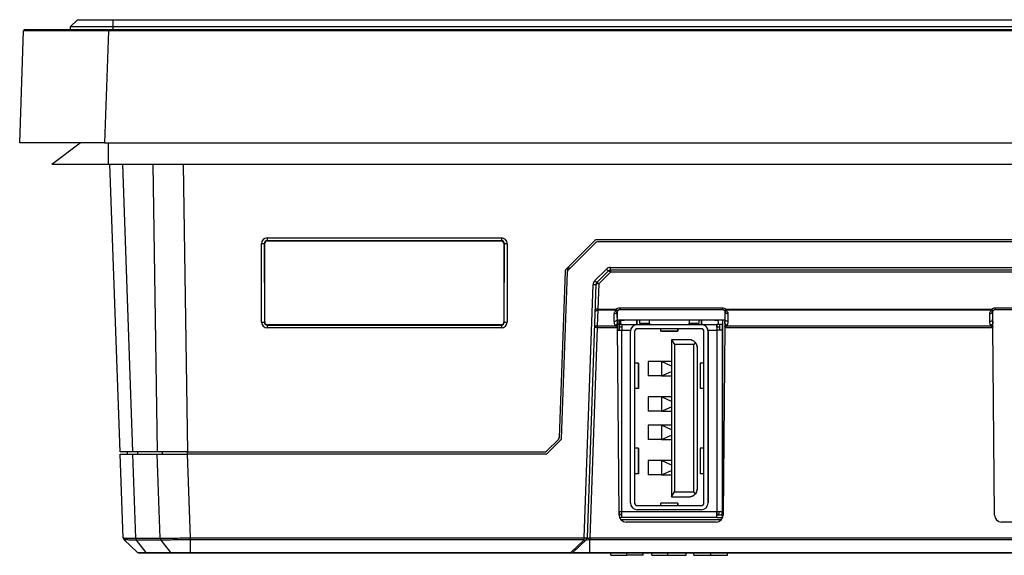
# Model space of a CAD drawing. Header units: millimetres. Extents: x 1316 to 1736, y 283 to 580.
# Tile 3 of 18: x 1411 to 1446, y 326 to 345. Entities that reach past the tile are written whole.
import ezdxf

# ---------------------------------------------------------------- set-up
doc = ezdxf.new("R2010")
doc.units = ezdxf.units.MM

msp = doc.modelspace()

# ---------------------------------------------------------------- linework, layer by layer
at = {"color": 7, "linetype": 'Continuous', "lineweight": 25}
for p, q in [((1412.979, 345.394), (1412.729, 345.144)), ((1412.979, 345.394), (1414.229, 345.394)), ((1414.229, 345.394), (1414.229, 345.144)), ((1414.229, 345.394), (1501.429, 345.394)), ((1410.939, 341.044), (1411.077, 344.996)), ((1411.127, 345.044), (1414.075, 345.044)), ((1414.229, 345.144), (1412.729, 345.144)), ((1412.729, 345.144), (1412.729, 345.044)), ((1414.075, 344.996), (1413.937, 341.044)), ((1414.075, 344.996), (1414.075, 345.044)), ((1414.075, 345.044), (1501.582, 345.044)), ((1501.582, 344.996), (1414.075, 344.996)), ((1501.429, 345.144), (1414.229, 345.144)), ((1414.229, 345.144), (1414.229, 345.044)), ((1413.937, 341.044), (1410.939, 341.044)), ((1412.079, 340.294), (1413.079, 341.044)), ((1413.937, 341.044), (1501.72, 341.044)), ((1414.079, 340.294), (1414.079, 341.044)), ((1412.079, 340.294), (1414.079, 340.294)), ((1414.079, 340.294), (1501.579, 340.294)), ((1414.487, 330.119), (1414.131, 340.294)), ((1414.57, 340.294), (1414.926, 330.119)), ((1415.809, 330.119), (1415.662, 340.294)), ((1416.722, 340.294), (1416.869, 330.119)), ((1419.687, 337.682), (1427.971, 337.682)), ((1419.687, 337.682), (1419.687, 337.585)), ((1427.971, 337.682), (1427.971, 337.585)), ((1419.491, 334.702), (1419.488, 337.482)), ((1419.588, 337.485), (1419.591, 334.706)), ((1419.597, 337.476), (1419.588, 337.485)), ((1419.6, 334.715), (1419.597, 337.476)), ((1427.971, 337.585), (1419.687, 337.585)), ((1419.687, 337.585), (1419.697, 337.576)), ((1419.697, 337.576), (1427.961, 337.576)), ((1427.961, 337.576), (1427.971, 337.585)), ((1428.061, 337.476), (1428.058, 334.715)), ((1428.07, 337.485), (1428.061, 337.476)), ((1428.067, 334.706), (1428.07, 337.485)), ((1428.17, 337.482), (1428.167, 334.702)), ((1430.247, 336.568), (1431.269, 337.59)), ((1431.3, 337.515), (1430.321, 336.535)), ((1455.504, 337.619), (1431.339, 337.619)), ((1455.305, 337.544), (1431.37, 337.544)), ((1430.404, 336.619), (1430.3, 336.619)), ((1430.3, 336.619), (1430.3, 336.505)), ((1431.82, 336.64), (1455.91, 336.64)), ((1431.82, 336.544), (1431.82, 336.64)), ((1430.217, 336.5), (1430.013, 330.633)), ((1430.291, 336.468), (1430.086, 330.601)), ((1431.27, 336.173), (1431.679, 336.582)), ((1431.75, 336.515), (1431.34, 336.105)), ((1431.82, 336.47), (1431.411, 336.061)), ((1455.91, 336.544), (1431.82, 336.544)), ((1431.82, 336.544), (1431.82, 336.47)), ((1454.456, 336.47), (1431.82, 336.47)), ((1430.899, 327.085), (1431.211, 336.038)), ((1431.311, 336.038), (1430.999, 327.085)), ((1431.411, 336.061), (1431.38, 335.17)), ((1432.154, 335.218), (1435.778, 335.218)), ((1432.154, 335.218), (1432.154, 335.144)), ((1435.778, 335.218), (1435.778, 335.144)), ((1445.429, 335.218), (1454.528, 335.218)), ((1445.429, 335.218), (1445.429, 335.144)), ((1431.377, 335.125), (1431.358, 334.58)), ((1431.38, 335.17), (1431.377, 335.125)), ((1432.025, 335.125), (1431.377, 335.125)), ((1431.38, 335.17), (1432.025, 335.17)), ((1431.959, 334.736), (1431.96, 335.009)), ((1432.025, 335.17), (1432.025, 335.125)), ((1432.06, 335.079), (1432.059, 334.806)), ((1432.068, 334.655), (1432.064, 335.075)), ((1432.09, 335.12), (1432.091, 335.121)), ((1435.778, 335.144), (1432.154, 335.144)), ((1435.845, 335.118), (1435.842, 335.121)), ((1435.869, 335.075), (1435.865, 334.655)), ((1435.874, 334.806), (1435.873, 335.079)), ((1435.908, 335.17), (1445.3, 335.17)), ((1435.908, 335.125), (1435.908, 335.17)), ((1445.3, 335.125), (1435.908, 335.125)), ((1435.973, 335.009), (1435.974, 334.736)), ((1445.234, 334.736), (1445.235, 335.009)), ((1445.3, 335.125), (1445.3, 335.17)), ((1445.335, 335.079), (1445.334, 334.806)), ((1445.343, 334.655), (1445.339, 335.075)), ((1445.366, 335.121), (1445.363, 335.118)), ((1454.528, 335.144), (1445.429, 335.144)), ((1419.591, 334.706), (1419.6, 334.715)), ((1419.7, 334.615), (1419.691, 334.606)), ((1419.691, 334.606), (1419.691, 334.503)), ((1419.691, 334.606), (1427.967, 334.606)), ((1427.967, 334.503), (1419.691, 334.503)), ((1427.958, 334.615), (1419.7, 334.615)), ((1427.967, 334.606), (1427.958, 334.615)), ((1427.967, 334.606), (1427.967, 334.503)), ((1428.058, 334.715), (1428.067, 334.706)), ((1431.358, 334.512), (1431.099, 327.086)), ((1431.358, 334.58), (1432, 334.58)), ((1431.358, 334.58), (1431.358, 334.512)), ((1432.014, 334.512), (1431.358, 334.512)), ((1432.129, 334.625), (1432.029, 334.625)), ((1435.866, 334.778), (1432.067, 334.778)), ((1432.068, 334.626), (1432.068, 334.655)), ((1432.069, 334.552), (1432.068, 334.626)), ((1432.127, 327.892), (1432.069, 334.552)), ((1432.129, 334.625), (1432.129, 334.778)), ((1432.129, 334.778), (1432.129, 334.625)), ((1432.129, 334.625), (1432.129, 334.425)), ((1432.129, 334.425), (1432.129, 334.625)), ((1432.129, 334.625), (1432.129, 334.625)), ((1432.129, 334.625), (1432.179, 334.625)), ((1432.129, 334.525), (1432.129, 334.525)), ((1432.129, 334.425), (1432.129, 334.525)), ((1432.229, 334.525), (1432.129, 334.525)), ((1432.179, 334.725), (1432.179, 334.625)), ((1432.179, 334.725), (1432.179, 334.725)), ((1432.179, 334.725), (1432.179, 334.625)), ((1432.179, 334.625), (1432.179, 334.625)), ((1432.229, 334.625), (1432.179, 334.625)), ((1432.229, 334.775), (1432.304, 334.775)), ((1432.229, 334.625), (1432.229, 334.425)), ((1432.229, 334.625), (1432.779, 334.625)), ((1432.754, 334.778), (1432.754, 334.625)), ((1432.754, 334.625), (1432.754, 334.778)), ((1432.769, 334.625), (1432.769, 334.778)), ((1432.779, 334.625), (1435.029, 334.625)), ((1432.854, 334.778), (1432.854, 334.675)), ((1432.854, 334.675), (1433.204, 334.675)), ((1433.204, 334.675), (1433.204, 334.778)), ((1433.204, 334.675), (1433.204, 334.778)), ((1433.204, 334.675), (1433.204, 334.675)), ((1433.204, 334.675), (1433.204, 334.625)), ((1434.604, 334.778), (1434.604, 334.675)), ((1434.604, 334.675), (1434.954, 334.675)), ((1434.604, 334.625), (1434.604, 334.675)), ((1434.954, 334.675), (1434.954, 334.778)), ((1434.954, 334.675), (1434.954, 334.778)), ((1434.954, 334.675), (1434.954, 334.675)), ((1435.029, 334.625), (1435.579, 334.625)), ((1435.039, 334.625), (1435.039, 334.778)), ((1435.039, 334.778), (1435.039, 334.625)), ((1435.054, 334.625), (1435.054, 334.778)), ((1435.504, 334.775), (1435.579, 334.775)), ((1435.579, 334.625), (1435.579, 334.425)), ((1435.579, 334.525), (1435.579, 334.625)), ((1435.579, 334.625), (1435.579, 334.625)), ((1435.629, 334.625), (1435.579, 334.625)), ((1435.579, 334.525), (1435.579, 334.525)), ((1435.579, 334.525), (1435.579, 334.425)), ((1435.679, 334.525), (1435.579, 334.525)), ((1435.629, 334.725), (1435.629, 334.625)), ((1435.679, 334.625), (1435.629, 334.625)), ((1435.679, 334.625), (1435.679, 334.425)), ((1435.779, 334.625), (1435.679, 334.625)), ((1435.779, 334.778), (1435.779, 334.625)), ((1435.779, 334.778), (1435.779, 334.625)), ((1435.779, 334.775), (1435.779, 334.625)), ((1435.779, 334.775), (1435.779, 334.775)), ((1435.779, 334.775), (1435.779, 334.625)), ((1435.779, 328), (1435.779, 334.625)), ((1435.779, 334.625), (1435.779, 334.425)), ((1435.779, 334.625), (1435.779, 334.625)), ((1435.864, 334.552), (1435.806, 327.892)), ((1435.865, 334.626), (1435.864, 334.552)), ((1435.865, 334.655), (1435.865, 334.626)), ((1445.289, 334.512), (1435.919, 334.512)), ((1435.933, 334.58), (1445.275, 334.58)), ((1445.343, 334.626), (1445.343, 334.655)), ((1445.344, 334.552), (1445.343, 334.626)), ((1445.402, 327.892), (1445.344, 334.552)), ((1432.07, 334.425), (1432.229, 334.425)), ((1432.229, 328), (1432.229, 334.425)), ((1432.229, 334.425), (1432.534, 334.425)), ((1432.529, 328.325), (1432.529, 334.375)), ((1432.679, 334.375), (1432.679, 328.325)), ((1432.679, 334.375), (1432.679, 334.375)), ((1432.679, 334.375), (1432.679, 328.325)), ((1435.029, 334.475), (1432.779, 334.475)), ((1433.604, 334.39), (1433.604, 334.475)), ((1434.204, 334.39), (1433.604, 334.39)), ((1433.604, 334.387), (1433.604, 334.39)), ((1433.604, 334.387), (1434.204, 334.387)), ((1434.204, 334.39), (1434.204, 334.475)), ((1434.204, 334.475), (1434.204, 334.395)), ((1434.204, 334.395), (1434.204, 334.387)), ((1435.129, 328.325), (1435.129, 334.375)), ((1435.274, 334.425), (1435.579, 334.425)), ((1435.279, 334.375), (1435.279, 334.375)), ((1435.279, 334.375), (1435.279, 328.325)), ((1435.279, 328.325), (1435.279, 334.375)), ((1435.579, 334.425), (1435.579, 328)), ((1435.779, 334.425), (1435.579, 334.425)), ((1435.779, 334.425), (1435.779, 328)), ((1433.979, 334.087), (1434.089, 333.912)), ((1434.599, 334.087), (1433.979, 334.087)), ((1433.979, 334.087), (1433.979, 328.537)), ((1434.774, 333.912), (1434.089, 333.912)), ((1434.089, 333.912), (1434.089, 328.712)), ((1434.825, 333.984), (1434.774, 333.912)), ((1434.774, 328.712), (1434.774, 333.912)), ((1434.899, 328.837), (1434.899, 333.787)), ((1434.899, 333.787), (1434.899, 333.787)), ((1434.899, 328.837), (1434.899, 333.787)), ((1432.679, 333.262), (1432.679, 333.272)), ((1432.679, 333.272), (1432.679, 333.262)), ((1432.679, 333.272), (1432.679, 333.272)), ((1432.679, 333.262), (1432.679, 332.362)), ((1432.811, 333.262), (1432.679, 333.262)), ((1432.811, 333.262), (1432.811, 332.362)), ((1432.816, 333.262), (1432.811, 333.262)), ((1432.816, 332.362), (1432.816, 333.262)), ((1433.154, 333.313), (1433.154, 332.813)), ((1433.629, 333.313), (1433.154, 333.313)), ((1433.154, 333.313), (1433.154, 332.813)), ((1433.154, 333.313), (1433.154, 333.313)), ((1433.979, 333.155), (1433.629, 333.313)), ((1433.629, 333.313), (1433.629, 332.813)), ((1433.629, 333.313), (1433.629, 333.313)), ((1433.979, 333.313), (1433.629, 333.313)), ((1434.991, 333.262), (1434.991, 332.362)), ((1434.997, 333.262), (1434.991, 333.262)), ((1434.997, 333.262), (1434.997, 332.362)), ((1435.129, 333.262), (1434.997, 333.262)), ((1435.279, 333.262), (1435.279, 333.272)), ((1435.279, 333.272), (1435.279, 333.262)), ((1435.279, 333.272), (1435.279, 333.272)), ((1435.279, 333.262), (1435.279, 332.372)), ((1435.279, 333.262), (1435.279, 332.372)), ((1433.629, 332.813), (1433.154, 332.813)), ((1433.154, 332.813), (1433.154, 332.813)), ((1433.629, 332.813), (1433.979, 332.968)), ((1433.629, 332.813), (1433.979, 332.813)), ((1433.629, 332.813), (1433.629, 332.813)), ((1432.679, 332.362), (1432.679, 332.362)), ((1432.811, 332.362), (1432.679, 332.362)), ((1432.816, 332.362), (1432.811, 332.362)), ((1433.629, 332.063), (1433.154, 332.063)), ((1433.154, 332.063), (1433.154, 331.563)), ((1433.154, 332.063), (1433.154, 331.563)), ((1433.154, 332.063), (1433.154, 332.063)), ((1433.979, 331.905), (1433.629, 332.063)), ((1433.629, 332.063), (1433.629, 331.563)), ((1433.629, 332.063), (1433.629, 332.063)), ((1433.979, 332.063), (1433.629, 332.063)), ((1434.997, 332.362), (1434.991, 332.362)), ((1435.129, 332.362), (1434.997, 332.362)), ((1435.279, 332.372), (1435.279, 332.372)), ((1435.779, 330.762), (1435.779, 332.062)), ((1435.779, 332.062), (1435.779, 331.912)), ((1435.779, 332.062), (1435.779, 332.062)), ((1433.629, 331.563), (1433.979, 331.718)), ((1435.779, 331.912), (1435.779, 330.912)), ((1435.779, 331.912), (1435.779, 331.912)), ((1433.629, 331.563), (1433.154, 331.563)), ((1433.154, 331.563), (1433.154, 331.563)), ((1433.629, 331.563), (1433.979, 331.563)), ((1433.629, 331.563), (1433.629, 331.563)), ((1433.629, 331.063), (1433.154, 331.063)), ((1433.154, 331.063), (1433.154, 330.563)), ((1433.154, 331.063), (1433.154, 330.563)), ((1433.154, 331.063), (1433.154, 331.063)), ((1433.979, 330.905), (1433.629, 331.063)), ((1433.629, 331.063), (1433.629, 330.563)), ((1433.629, 331.063), (1433.629, 331.063)), ((1433.979, 331.063), (1433.629, 331.063)), ((1433.629, 330.563), (1433.979, 330.718)), ((1435.779, 330.912), (1435.779, 330.762)), ((1435.779, 330.912), (1435.779, 330.912)), ((1435.779, 330.762), (1435.779, 330.762)), ((1429.565, 330.148), (1429.983, 330.566)), ((1430.057, 330.534), (1429.596, 330.073)), ((1433.629, 330.563), (1433.154, 330.563)), ((1433.154, 330.563), (1433.154, 330.563)), ((1433.629, 330.563), (1433.979, 330.563)), ((1433.629, 330.563), (1433.629, 330.563)), ((1414.926, 330.119), (1414.487, 330.119)), ((1414.595, 327.085), (1414.492, 330.044)), ((1414.492, 330.044), (1414.93, 330.044)), ((1414.742, 330.119), (1414.742, 330.044)), ((1415.809, 330.119), (1414.926, 330.119)), ((1414.93, 330.044), (1415.034, 327.077)), ((1414.93, 330.044), (1415.804, 330.044)), ((1415.107, 330.119), (1415.107, 330.044)), ((1415.907, 327.077), (1415.804, 330.044)), ((1415.804, 330.044), (1416.864, 330.044)), ((1416.869, 330.119), (1415.809, 330.119)), ((1415.98, 330.119), (1415.98, 330.044)), ((1416.864, 330.119), (1416.864, 330.044)), ((1416.864, 330.044), (1416.968, 327.085)), ((1429.526, 330.044), (1416.864, 330.044)), ((1416.869, 330.119), (1429.494, 330.119)), ((1432.679, 330.252), (1432.679, 330.252)), ((1432.679, 330.252), (1432.679, 329.352)), ((1432.811, 330.252), (1432.679, 330.252)), ((1432.811, 330.252), (1432.811, 329.352)), ((1432.816, 330.252), (1432.811, 330.252)), ((1432.816, 329.352), (1432.816, 330.252)), ((1434.991, 330.252), (1434.991, 329.352)), ((1434.997, 330.252), (1434.991, 330.252)), ((1434.997, 330.252), (1434.997, 329.352)), ((1435.129, 330.252), (1434.997, 330.252)), ((1435.279, 330.252), (1435.279, 329.352)), ((1435.279, 330.252), (1435.279, 330.252)), ((1435.279, 330.252), (1435.279, 329.352)), ((1433.629, 329.813), (1433.154, 329.813)), ((1433.154, 329.813), (1433.154, 329.313)), ((1433.154, 329.813), (1433.154, 329.313)), ((1433.154, 329.813), (1433.154, 329.813)), ((1433.979, 329.655), (1433.629, 329.813)), ((1433.629, 329.813), (1433.629, 329.313)), ((1433.979, 329.813), (1433.629, 329.813)), ((1433.629, 329.813), (1433.629, 329.813)), ((1435.779, 329.5), (1435.779, 329.8)), ((1435.779, 329.8), (1435.779, 329.5)), ((1435.779, 329.8), (1435.779, 329.8)), ((1432.679, 329.352), (1432.679, 329.352)), ((1432.811, 329.352), (1432.679, 329.352)), ((1432.816, 329.352), (1432.811, 329.352)), ((1433.629, 329.313), (1433.154, 329.313)), ((1433.154, 329.313), (1433.154, 329.313)), ((1433.629, 329.313), (1433.979, 329.468)), ((1433.629, 329.313), (1433.979, 329.313)), ((1433.629, 329.313), (1433.629, 329.313)), ((1434.997, 329.352), (1434.991, 329.352)), ((1435.129, 329.352), (1434.997, 329.352)), ((1435.279, 329.352), (1435.279, 329.352)), ((1435.779, 329.5), (1435.779, 329.5)), ((1433.979, 328.537), (1434.089, 328.712)), ((1434.089, 328.712), (1434.774, 328.712)), ((1434.825, 328.64), (1434.774, 328.712)), ((1434.899, 328.837), (1434.899, 328.837)), ((1432.679, 328.325), (1432.679, 328.325)), ((1434.204, 328.312), (1433.604, 328.312)), ((1433.604, 328.31), (1433.604, 328.312)), ((1433.604, 328.225), (1433.604, 328.31)), ((1434.204, 328.31), (1433.604, 328.31)), ((1433.979, 328.537), (1434.599, 328.537)), ((1434.204, 328.305), (1434.204, 328.312)), ((1434.204, 328.225), (1434.204, 328.31)), ((1434.204, 328.305), (1434.204, 328.225)), ((1435.279, 328.325), (1435.279, 328.325)), ((1432.229, 327.9), (1432.127, 327.9)), ((1432.229, 328), (1432.129, 328)), ((1435.579, 328), (1432.229, 328)), ((1432.229, 327.8), (1432.229, 328)), ((1432.779, 328.225), (1435.029, 328.225)), ((1435.029, 328.075), (1432.779, 328.075)), ((1435.779, 328), (1435.579, 328)), ((1435.579, 327.8), (1435.579, 328)), ((1435.579, 328), (1435.579, 327.9)), ((1435.579, 327.8), (1435.579, 327.9)), ((1435.579, 327.9), (1435.779, 327.9)), ((1435.779, 327.9), (1435.779, 327.9)), ((1435.779, 327.9), (1435.779, 327.8)), ((1435.779, 327.8), (1435.779, 327.9)), ((1432.229, 327.8), (1432.145, 327.8)), ((1432.183, 327.736), (1435.75, 327.736)), ((1435.579, 327.8), (1432.229, 327.8)), ((1435.556, 327.644), (1432.377, 327.644)), ((1433.901, 327.8), (1433.901, 327.8)), ((1435.579, 327.8), (1435.779, 327.8)), ((1435.779, 327.8), (1435.779, 327.8)), ((1454.306, 327.644), (1445.652, 327.644)), ((1414.627, 327.015), (1415.103, 326.571)), ((1415.034, 327.077), (1415.907, 327.077)), ((1415.93, 327.008), (1415.056, 327.008)), ((1415.056, 327.008), (1415.394, 326.57)), ((1415.93, 327.008), (1416.267, 326.57)), ((1416.969, 327.085), (1430.899, 327.085)), ((1416.969, 327.015), (1416.969, 326.571)), ((1430.899, 327.015), (1416.969, 327.015)), ((1430.422, 326.571), (1430.899, 327.015)), ((1430.967, 327.015), (1430.49, 326.571)), ((1430.899, 327.015), (1430.899, 327.085)), ((1431.097, 326.571), (1431.097, 327.015)), ((1484.561, 327.015), (1431.097, 327.015)), ((1431.099, 327.086), (1431.098, 327.085)), ((1431.098, 327.085), (1484.56, 327.085)), ((1415.394, 326.57), (1416.267, 326.57)), ((1416.315, 326.544), (1415.441, 326.544)), ((1416.969, 326.571), (1430.422, 326.571)), ((1430.422, 326.544), (1416.969, 326.544)), ((1430.422, 326.571), (1430.422, 326.544)), ((1431.097, 326.571), (1484.561, 326.571)), ((1484.561, 326.544), (1431.097, 326.544)), ((1431.832, 326.469), (1431.832, 326.544)), ((1432.403, 326.469), (1432.403, 326.544)), ((1432.985, 326.469), (1432.985, 326.544)), ((1433.283, 326.469), (1433.283, 326.544)), ((1433.846, 326.469), (1433.846, 326.544)), ((1434.495, 326.469), (1434.495, 326.544)), ((1434.774, 326.469), (1434.774, 326.544)), ((1435.366, 326.469), (1435.366, 326.544)), ((1435.966, 326.469), (1435.966, 326.544)), ((1432.985, 326.469), (1432.403, 326.469))]:
    msp.add_line(p, q, dxfattribs=at)
at = {"color": 7, "linetype": 'Continuous', "lineweight": 25, "flags": 128}
msp.add_lwpolyline([(1416.968, 327.015), (1416.968, 327.022), (1416.968, 327.03), (1416.968, 327.038), (1416.968, 327.047), (1416.968, 327.056), (1416.968, 327.065), (1416.968, 327.075), (1416.968, 327.085)], dxfattribs=at)
at = {"color": 7, "linetype": 'Continuous', "lineweight": 25}
for centre, radius, start, end in [((1411.127, 344.994), 0.05, 90, 178), ((1419.51, 338.26), 0.779, 268.3178, 275.6822), ((1428.147, 338.26), 0.779, 264.3178, 271.6822), ((1431.339, 337.519), 0.1, 90, 135), ((1431.37, 337.444), 0.1, 90, 135), ((1431.82, 336.44), 0.2, 90, 135), ((1430.317, 336.497), 0.1, 135, 178), ((1430.391, 336.465), 0.1, 135, 178), ((1432.39, 337.259), 0.981, 223.6003, 229.2985), ((1431.82, 336.444), 0.1, 90, 135), ((1431.726, 336.399), 0.118, 36.8158, 78.4369), ((1431.411, 336.031), 0.2, 135, 178), ((1431.261, 336.755), 0.719, 266.0129, 273.9871), ((1431.98, 336.849), 0.981, 223.6003, 229.2985), ((1431.411, 336.035), 0.1, 135, 178), ((1431.384, 335.946), 0.117, 76.7245, 128.5333), ((1431.317, 335.99), 0.118, 36.8158, 78.4369), ((1431.363, 335.038), 0.0884, 81.0057, 166.8452), ((1431.353, 335.056), 0.117, 76.7245, 128.5333), ((1431.973, 335.097), 0.0892, 261.8562, 348.4058), ((1432.124, 335.232), 0.117, 212.0882, 253.2848), ((1432.061, 335.166), 0.0552, 228.611, 298.63), ((1432.025, 335.196), 0.1, 308.9742, 310.8075), ((1435.819, 335.222), 0.103, 282.9933, 329.8809), ((1435.872, 335.166), 0.0552, 241.37, 311.389), ((1435.96, 335.097), 0.0892, 191.5942, 278.1438), ((1445.248, 335.097), 0.0892, 261.8562, 348.4058), ((1445.389, 335.222), 0.103, 210.1191, 257.0067), ((1445.336, 335.166), 0.0552, 228.611, 298.63), ((1419.514, 335.48), 0.779, 268.3178, 275.6822), ((1428.144, 335.48), 0.779, 264.3178, 271.6822), ((1431.344, 334.492), 0.0884, 81.0057, 166.8452), ((1431.308, 333.795), 0.719, 86.0129, 93.9871), ((1432.779, 334.375), 0.25, 90, 180), ((1435.029, 334.375), 0.25, 360, 90), ((1432.779, 334.375), 0.1, 90, 180), ((1432.779, 334.375), 0.1, 150, 180), ((1435.029, 334.375), 0.1, 360, 90), ((1435.029, 334.375), 0.25, 360, 11.537), ((1434.599, 333.787), 0.3, 360, 90), ((1429.913, 330.637), 0.1, 315, 358), ((1429.987, 330.605), 0.1, 315, 358), ((1429.494, 330.219), 0.1, 270, 315), ((1429.526, 330.144), 0.1, 270, 315), ((1434.599, 328.837), 0.3, 270, 360), ((1432.779, 328.325), 0.25, 180, 270), ((1432.779, 328.325), 0.1, 180, 270), ((1432.779, 328.325), 0.1, 180, 270), ((1435.029, 328.325), 0.25, 270, 360), ((1435.029, 328.325), 0.1, 270, 360), ((1435.029, 328.325), 0.25, 270, 360), ((1432.377, 327.894), 0.25, 180.5, 270), ((1432.229, 328), 0.1, 180, 270), ((1432.229, 328), 0.1, 180, 270), ((1435.556, 327.894), 0.25, 270, 359.5), ((1435.579, 328), 0.1, 270, 360), ((1435.579, 328), 0.2, 330, 360), ((1435.579, 328), 0.2, 330, 360), ((1445.652, 327.894), 0.25, 180.5, 270), ((1414.695, 327.088), 0.1, 182.0003, 227.0046), ((1430.949, 327.802), 0.719, 266.0129, 273.9871), ((1430.933, 327.066), 0.0608, 235.8749, 304.1251), ((1430.899, 327.088), 0.1, 313, 358), ((1430.456, 326.621), 0.0608, 235.8749, 304.1251), ((1430.422, 326.644), 0.1, 270, 313)]:
    msp.add_arc(centre, radius, start, end, dxfattribs=at)
for centre, major_axis, ratio, start_param, end_param in [((1414.079, 344.994), (3.002, -0.002), 0.000581, 1.571994, 3.141573), ((1419.688, 337.482), (-0.105, 0.171), 0.997278, 5.730586, 7.300164), ((1427.97, 337.482), (0.105, 0.171), 0.997278, 5.266207, 6.835785), ((1419.688, 337.485), (-0.0565, 0.0833), 0.993471, 5.689405, 7.258983), ((1419.697, 337.476), (-0.0527, 0.0853), 0.997278, 5.730586, 7.300164), ((1427.961, 337.476), (0.0527, 0.0853), 0.997278, 5.266207, 6.835785), ((1427.97, 337.485), (0.0565, 0.0833), 0.993471, 5.307387, 6.876966), ((1419.691, 334.703), (0.2, 0), 0.998783, 3.142811, 4.712389), ((1419.691, 334.706), (0.0975, 0.023), 0.997283, 2.911352, 4.48093), ((1419.7, 334.715), (0.1, 0), 0.998783, 3.142811, 4.712389), ((1427.958, 334.715), (0.1, 0), 0.998783, 4.712389, 6.281967), ((1427.967, 334.706), (0.0975, -0.023), 0.997283, 4.943848, 6.513426), ((1427.967, 334.703), (0.2, 0), 0.998783, 4.712389, 6.281967)]:
    msp.add_ellipse(centre, major_axis=major_axis, ratio=ratio, start_param=start_param, end_param=end_param, dxfattribs=at)
for points in [[(1432.025, 335.17), (1432.06, 335.2), (1432.107, 335.218), (1432.154, 335.218)], [(1435.778, 335.218), (1435.826, 335.218), (1435.873, 335.2), (1435.908, 335.17)], [(1445.3, 335.17), (1445.335, 335.2), (1445.382, 335.218), (1445.429, 335.218)], [(1431.96, 335.009), (1431.96, 335.052), (1431.985, 335.093), (1432.025, 335.125)], [(1432.091, 335.121), (1432.072, 335.107), (1432.06, 335.092), (1432.06, 335.079)], [(1432.154, 335.144), (1432.131, 335.144), (1432.108, 335.135), (1432.091, 335.121)], [(1435.842, 335.121), (1435.825, 335.135), (1435.802, 335.144), (1435.778, 335.144)], [(1435.873, 335.079), (1435.873, 335.092), (1435.861, 335.107), (1435.842, 335.121)], [(1435.908, 335.125), (1435.947, 335.093), (1435.973, 335.052), (1435.973, 335.009)], [(1445.235, 335.009), (1445.235, 335.052), (1445.26, 335.093), (1445.3, 335.125)], [(1445.366, 335.121), (1445.347, 335.107), (1445.335, 335.092), (1445.335, 335.079)], [(1445.429, 335.144), (1445.406, 335.144), (1445.383, 335.135), (1445.366, 335.121)], [(1431.987, 334.604), (1432.019, 334.611), (1432.051, 334.631), (1432.068, 334.655)], [(1432, 334.58), (1432.026, 334.588), (1432.051, 334.606), (1432.068, 334.626)], [(1435.946, 334.604), (1435.914, 334.611), (1435.882, 334.631), (1435.865, 334.655)], [(1435.933, 334.58), (1435.907, 334.588), (1435.882, 334.606), (1435.865, 334.626)], [(1445.262, 334.604), (1445.294, 334.611), (1445.326, 334.631), (1445.343, 334.655)], [(1445.275, 334.58), (1445.301, 334.588), (1445.326, 334.606), (1445.343, 334.626)], [(1432.779, 334.475), (1432.741, 334.475), (1432.71, 334.455), (1432.692, 334.425)], [(1415.034, 327.077), (1415.034, 327.051), (1415.043, 327.026), (1415.056, 327.008)], [(1415.907, 327.077), (1415.908, 327.051), (1415.916, 327.026), (1415.93, 327.008)], [(1415.103, 326.571), (1415.122, 326.554), (1415.147, 326.544), (1415.172, 326.544)], [(1415.394, 326.57), (1415.406, 326.553), (1415.424, 326.544), (1415.441, 326.544)], [(1416.267, 326.57), (1416.28, 326.553), (1416.298, 326.544), (1416.315, 326.544)], [(1416.969, 326.544), (1416.725, 326.544), (1416.487, 326.544), (1416.315, 326.544)], [(1416.969, 326.571), (1416.969, 326.554), (1416.969, 326.544), (1416.969, 326.544)], [(1431.097, 326.571), (1431.097, 326.554), (1431.097, 326.544), (1431.097, 326.544)]]:
    msp.add_open_spline(points, degree=3, dxfattribs=at)
for points, knots in [([(1431.959, 334.736), (1431.985, 334.736), (1432.011, 334.743), (1432.048, 334.769), (1432.059, 334.788), (1432.059, 334.806)], [0, 0, 0, 0, 0.5, 0.5, 1, 1, 1, 1]), ([(1431.987, 334.604), (1431.98, 334.619), (1431.974, 334.635), (1431.97, 334.65), (1431.966, 334.664), (1431.964, 334.679), (1431.962, 334.693), (1431.96, 334.707), (1431.959, 334.721), (1431.959, 334.736)], [0.0000711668, 0.0000711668, 0.0000711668, 0.0000711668, 0.0002082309, 0.0002082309, 0.0002082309, 0.0003291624, 0.0003291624, 0.0003291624, 0.0004511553, 0.0004511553, 0.0004511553, 0.0004511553]), ([(1432, 334.58), (1431.998, 334.583), (1431.993, 334.591), (1431.989, 334.599), (1431.987, 334.604)], [0, 0, 0, 0, 0.484702, 1, 1, 1, 1]), ([(1432.014, 334.512), (1432.017, 334.516), (1432.022, 334.521), (1432.029, 334.531), (1432.032, 334.541), (1432.03, 334.551), (1432.023, 334.559), (1432.014, 334.569), (1432.005, 334.576), (1432, 334.58)], [0, 0, 0, 0, 0.145351, 0.250828, 0.377546, 0.499214, 0.605011, 0.750017, 1, 1, 1, 1]), ([(1432.069, 334.552), (1432.065, 334.547), (1432.058, 334.539), (1432.045, 334.529), (1432.03, 334.52), (1432.02, 334.515), (1432.014, 334.512)], [0, 0, 0, 0, 0.244138, 0.499177, 0.712728, 1, 1, 1, 1]), ([(1432.059, 334.806), (1432.059, 334.806), (1432.059, 334.806), (1432.059, 334.806), (1432.059, 334.79), (1432.059, 334.773), (1432.06, 334.757), (1432.06, 334.741), (1432.061, 334.725), (1432.062, 334.709), (1432.064, 334.691), (1432.065, 334.673), (1432.068, 334.655), (1432.068, 334.655), (1432.068, 334.655), (1432.068, 334.655)], [-0.00000006, -0.00000006, -0.00000006, -0.00000006, 0, 0, 0, 0.0001092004, 0.0001092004, 0.0001092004, 0.000217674, 0.000217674, 0.000217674, 0.0003389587, 0.0003389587, 0.0003389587, 0.0003390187, 0.0003390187, 0.0003390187, 0.0003390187]), ([(1432.229, 334.775), (1432.224, 334.774), (1432.212, 334.773), (1432.196, 334.764), (1432.182, 334.748), (1432.18, 334.733), (1432.179, 334.725)], [0, 0, 0, 0, 0.1990765, 0.4321574, 0.6991739, 1, 1, 1, 1]), ([(1435.274, 334.425), (1435.272, 334.433), (1435.268, 334.45), (1435.259, 334.474), (1435.247, 334.498), (1435.232, 334.521), (1435.215, 334.543), (1435.191, 334.566), (1435.159, 334.59), (1435.122, 334.608), (1435.077, 334.622), (1435.047, 334.624), (1435.029, 334.625)], [0, 0, 0, 0, 0.062116, 0.1269066, 0.1951445, 0.2674921, 0.3445058, 0.4266471, 0.5515753, 0.6961949, 0.8218584, 1, 1, 1, 1]), ([(1435.629, 334.725), (1435.628, 334.73), (1435.627, 334.741), (1435.62, 334.754), (1435.611, 334.764), (1435.6, 334.771), (1435.589, 334.774), (1435.582, 334.775), (1435.579, 334.775)], [0, 0, 0, 0, 0.204614, 0.394057, 0.568317, 0.727389, 0.871279, 1, 1, 1, 1]), ([(1435.919, 334.512), (1435.913, 334.515), (1435.903, 334.52), (1435.888, 334.529), (1435.875, 334.539), (1435.868, 334.547), (1435.864, 334.552)], [0, 0, 0, 0, 0.288168, 0.502325, 0.756542, 1, 1, 1, 1]), ([(1435.865, 334.655), (1435.865, 334.655), (1435.865, 334.655), (1435.865, 334.655), (1435.866, 334.659), (1435.866, 334.663), (1435.866, 334.666), (1435.868, 334.679), (1435.869, 334.692), (1435.87, 334.705), (1435.871, 334.722), (1435.872, 334.739), (1435.873, 334.755), (1435.873, 334.772), (1435.874, 334.789), (1435.874, 334.806), (1435.874, 334.806), (1435.874, 334.806), (1435.874, 334.806)], [-0.00000006, -0.00000006, -0.00000006, -0.00000006, 0, 0, 0, 0.0000251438, 0.0000251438, 0.0000251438, 0.0001134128, 0.0001134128, 0.0001134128, 0.0002263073, 0.0002263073, 0.0002263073, 0.0003390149, 0.0003390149, 0.0003390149, 0.0003390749, 0.0003390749, 0.0003390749, 0.0003390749]), ([(1435.974, 334.736), (1435.947, 334.736), (1435.921, 334.743), (1435.884, 334.769), (1435.874, 334.788), (1435.874, 334.806)], [0, 0, 0, 0, 0.5, 0.5, 1, 1, 1, 1]), ([(1435.933, 334.58), (1435.928, 334.576), (1435.919, 334.569), (1435.909, 334.56), (1435.903, 334.551), (1435.9, 334.541), (1435.904, 334.531), (1435.911, 334.521), (1435.916, 334.516), (1435.919, 334.512)], [0, 0, 0, 0, 0.249668, 0.388949, 0.499947, 0.621981, 0.748942, 0.854458, 1, 1, 1, 1]), ([(1435.946, 334.604), (1435.944, 334.599), (1435.94, 334.591), (1435.935, 334.583), (1435.933, 334.58)], [0, 0, 0, 0, 0.515298, 1, 1, 1, 1]), ([(1435.974, 334.736), (1435.974, 334.721), (1435.973, 334.706), (1435.971, 334.691), (1435.969, 334.677), (1435.966, 334.662), (1435.962, 334.647), (1435.959, 334.636), (1435.955, 334.624), (1435.95, 334.613), (1435.949, 334.61), (1435.947, 334.607), (1435.946, 334.604)], [0, 0, 0, 0, 0.000125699, 0.000125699, 0.000125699, 0.0002513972, 0.0002513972, 0.0002513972, 0.0003506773, 0.0003506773, 0.0003506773, 0.0003793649, 0.0003793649, 0.0003793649, 0.0003793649]), ([(1445.234, 334.736), (1445.26, 334.736), (1445.286, 334.743), (1445.323, 334.769), (1445.334, 334.788), (1445.334, 334.806)], [0, 0, 0, 0, 0.5, 0.5, 1, 1, 1, 1]), ([(1445.262, 334.604), (1445.255, 334.619), (1445.249, 334.635), (1445.245, 334.65), (1445.241, 334.664), (1445.239, 334.679), (1445.237, 334.693), (1445.235, 334.707), (1445.234, 334.721), (1445.234, 334.736)], [0.0000711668, 0.0000711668, 0.0000711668, 0.0000711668, 0.0002082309, 0.0002082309, 0.0002082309, 0.0003291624, 0.0003291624, 0.0003291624, 0.0004511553, 0.0004511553, 0.0004511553, 0.0004511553]), ([(1445.275, 334.58), (1445.273, 334.583), (1445.268, 334.591), (1445.264, 334.599), (1445.262, 334.604)], [0, 0, 0, 0, 0.484702, 1, 1, 1, 1]), ([(1445.289, 334.512), (1445.292, 334.516), (1445.297, 334.521), (1445.304, 334.531), (1445.307, 334.541), (1445.305, 334.551), (1445.298, 334.559), (1445.289, 334.569), (1445.28, 334.576), (1445.275, 334.58)], [0, 0, 0, 0, 0.145351, 0.250828, 0.377546, 0.499214, 0.605011, 0.750017, 1, 1, 1, 1]), ([(1445.344, 334.552), (1445.34, 334.547), (1445.333, 334.539), (1445.32, 334.529), (1445.305, 334.52), (1445.295, 334.515), (1445.289, 334.512)], [0, 0, 0, 0, 0.244138, 0.499177, 0.712728, 1, 1, 1, 1]), ([(1445.334, 334.806), (1445.334, 334.806), (1445.334, 334.806), (1445.334, 334.806), (1445.334, 334.79), (1445.334, 334.773), (1445.335, 334.757), (1445.335, 334.741), (1445.336, 334.725), (1445.337, 334.709), (1445.339, 334.691), (1445.34, 334.673), (1445.343, 334.655), (1445.343, 334.655), (1445.343, 334.655), (1445.343, 334.655)], [-0.00000006, -0.00000006, -0.00000006, -0.00000006, 0, 0, 0, 0.0001092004, 0.0001092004, 0.0001092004, 0.000217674, 0.000217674, 0.000217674, 0.0003389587, 0.0003389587, 0.0003389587, 0.0003390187, 0.0003390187, 0.0003390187, 0.0003390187]), ([(1434.825, 333.984), (1434.816, 333.994), (1434.8, 334.012), (1434.769, 334.036), (1434.737, 334.055), (1434.705, 334.069), (1434.673, 334.079), (1434.637, 334.086), (1434.612, 334.087), (1434.599, 334.087)], [0, 0, 0, 0, 0.183016, 0.352539, 0.51142, 0.631681, 0.74825, 0.875006, 1, 1, 1, 1]), ([(1434.899, 333.787), (1434.899, 333.795), (1434.898, 333.812), (1434.895, 333.835), (1434.89, 333.859), (1434.884, 333.882), (1434.872, 333.913), (1434.853, 333.95), (1434.835, 333.972), (1434.825, 333.984)], [0, 0, 0, 0, 0.08917, 0.17995, 0.274943, 0.376425, 0.486272, 0.724486, 1, 1, 1, 1]), ([(1434.599, 328.537), (1434.608, 328.538), (1434.627, 328.538), (1434.655, 328.542), (1434.682, 328.549), (1434.708, 328.558), (1434.744, 328.574), (1434.787, 328.601), (1434.812, 328.627), (1434.825, 328.64)], [0, 0, 0, 0, 0.092141, 0.184932, 0.280653, 0.381386, 0.488923, 0.729177, 1, 1, 1, 1]), ([(1434.825, 328.64), (1434.832, 328.648), (1434.844, 328.664), (1434.861, 328.691), (1434.876, 328.721), (1434.889, 328.756), (1434.897, 328.796), (1434.898, 328.824), (1434.899, 328.837)], [0, 0, 0, 0, 0.186751, 0.35743, 0.514192, 0.691602, 0.849976, 1, 1, 1, 1]), ([(1414.595, 327.085), (1414.595, 327.084), (1414.605, 327.082), (1414.643, 327.08), (1414.671, 327.08), (1414.747, 327.078), (1414.793, 327.078), (1414.901, 327.077), (1414.964, 327.077), (1415.034, 327.077)], [0, 0, 0, 0, 0.25, 0.25, 0.5, 0.5, 0.75, 0.75, 1, 1, 1, 1]), ([(1415.056, 327.008), (1414.988, 327.008), (1414.927, 327.008), (1414.821, 327.009), (1414.775, 327.009), (1414.702, 327.011), (1414.674, 327.011), (1414.636, 327.013), (1414.627, 327.014), (1414.627, 327.015)], [0, 0, 0, 0, 0.25, 0.25, 0.5, 0.5, 0.75, 0.75, 1, 1, 1, 1]), ([(1415.907, 327.077), (1415.977, 327.077), (1416.054, 327.077), (1416.216, 327.078), (1416.302, 327.078), (1416.485, 327.08), (1416.578, 327.08), (1416.77, 327.082), (1416.869, 327.084), (1416.968, 327.085)], [0, 0, 0, 0, 0.25, 0.25, 0.5, 0.5, 0.75, 0.75, 1, 1, 1, 1]), ([(1416.968, 327.015), (1416.872, 327.014), (1416.775, 327.013), (1416.587, 327.011), (1416.496, 327.011), (1416.317, 327.009), (1416.233, 327.009), (1416.073, 327.008), (1415.998, 327.008), (1415.93, 327.008)], [0, 0, 0, 0, 0.25, 0.25, 0.5, 0.5, 0.75, 0.75, 1, 1, 1, 1]), ([(1416.968, 327.085), (1416.968, 327.085), (1416.968, 327.085), (1416.968, 327.085), (1416.969, 327.085), (1416.969, 327.085), (1416.969, 327.085)], [0, 0, 0, 0, 0.000001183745, 0.000001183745, 0.000001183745, 0.000002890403, 0.000002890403, 0.000002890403, 0.000002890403]), ([(1416.969, 327.015), (1416.969, 327.015), (1416.969, 327.015), (1416.969, 327.015), (1416.969, 327.015), (1416.969, 327.015), (1416.968, 327.015)], [-0.00000006, -0.00000006, -0.00000006, -0.00000006, 0, 0, 0, 0.000001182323, 0.000001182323, 0.000001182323, 0.000001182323]), ([(1416.969, 327.015), (1416.969, 327.02), (1416.969, 327.032), (1416.969, 327.055), (1416.969, 327.074), (1416.969, 327.085)], [0, 0, 0, 0, 0.262738, 0.596158, 1, 1, 1, 1]), ([(1431.097, 327.015), (1431.063, 327.011), (1431.029, 327.008), (1430.98, 327.008), (1430.967, 327.011), (1430.967, 327.015)], [0, 0, 0, 0, 0.5, 0.5, 1, 1, 1, 1]), ([(1430.999, 327.086), (1430.998, 327.082), (1431.001, 327.081), (1431.011, 327.078), (1431.018, 327.077), (1431.037, 327.077), (1431.048, 327.078), (1431.072, 327.081), (1431.086, 327.082), (1431.099, 327.086)], [0, 0, 0, 0, 0.25, 0.25, 0.5, 0.5, 0.75, 0.75, 1, 1, 1, 1]), ([(1431.098, 327.085), (1431.096, 327.082), (1431.097, 327.078), (1431.096, 327.072), (1431.096, 327.069), (1431.096, 327.059), (1431.097, 327.053), (1431.097, 327.035), (1431.097, 327.024), (1431.097, 327.015)], [0, 0, 0, 0, 0.125, 0.125, 0.25, 0.25, 0.5, 0.5, 1, 1, 1, 1]), ([(1415.103, 326.571), (1415.103, 326.571), (1415.13, 326.57), (1415.228, 326.57), (1415.302, 326.57), (1415.394, 326.57)], [0, 0, 0, 0, 0.5, 0.5, 1, 1, 1, 1]), ([(1415.441, 326.544), (1415.355, 326.544), (1415.287, 326.544), (1415.196, 326.544), (1415.171, 326.544), (1415.172, 326.544)], [0, 0, 0, 0, 0.5, 0.5, 1, 1, 1, 1]), ([(1416.267, 326.57), (1416.359, 326.57), (1416.47, 326.57), (1416.708, 326.57), (1416.839, 326.571), (1416.969, 326.571)], [0, 0, 0, 0, 0.5, 0.5, 1, 1, 1, 1]), ([(1431.097, 326.544), (1431.008, 326.544), (1430.921, 326.544), (1430.798, 326.544), (1430.759, 326.544), (1430.686, 326.544), (1430.651, 326.544), (1430.558, 326.544), (1430.507, 326.544), (1430.44, 326.544), (1430.422, 326.544), (1430.422, 326.544)], [0, 0, 0, 0, 0.25, 0.25, 0.375, 0.375, 0.5, 0.5, 0.75, 0.75, 1, 1, 1, 1]), ([(1430.49, 326.571), (1430.49, 326.571), (1430.506, 326.57), (1430.566, 326.57), (1430.612, 326.57), (1430.724, 326.57), (1430.79, 326.57), (1430.938, 326.57), (1431.017, 326.571), (1431.097, 326.571)], [0, 0, 0, 0, 0.25, 0.25, 0.5, 0.5, 0.75, 0.75, 1, 1, 1, 1]), ([(1431.832, 326.469), (1431.833, 326.469), (1431.834, 326.469), (1431.843, 326.469), (1431.857, 326.469), (1431.877, 326.469), (1431.9, 326.469), (1431.927, 326.469), (1431.957, 326.469), (1431.989, 326.469), (1432.025, 326.469), (1432.065, 326.469), (1432.109, 326.469), (1432.158, 326.469), (1432.212, 326.469), (1432.27, 326.469), (1432.335, 326.469), (1432.38, 326.469), (1432.403, 326.469)], [0, 0, 0, 0, 0.064255, 0.12736, 0.189472, 0.251721, 0.312027, 0.368675, 0.422681, 0.47406, 0.525774, 0.579622, 0.637375, 0.6984, 0.764357, 0.836315, 0.914678, 1, 1, 1, 1]), ([(1433.283, 326.469), (1433.284, 326.469), (1433.286, 326.469), (1433.299, 326.469), (1433.321, 326.469), (1433.347, 326.469), (1433.371, 326.469), (1433.391, 326.469), (1433.413, 326.469), (1433.437, 326.469), (1433.463, 326.469), (1433.491, 326.469), (1433.521, 326.469), (1433.564, 326.469), (1433.62, 326.469), (1433.692, 326.469), (1433.768, 326.469), (1433.82, 326.469), (1433.846, 326.469)], [0, 0, 0, 0, 0.074816, 0.148535, 0.223872, 0.301297, 0.340894, 0.38034, 0.420127, 0.45995, 0.500831, 0.541907, 0.584439, 0.62808, 0.717267, 0.80786, 0.901925, 1, 1, 1, 1]), ([(1433.846, 326.469), (1433.863, 326.469), (1433.896, 326.469), (1433.945, 326.469), (1433.991, 326.469), (1434.036, 326.469), (1434.078, 326.469), (1434.118, 326.469), (1434.156, 326.469), (1434.192, 326.469), (1434.226, 326.469), (1434.259, 326.469), (1434.289, 326.469), (1434.317, 326.469), (1434.344, 326.469), (1434.369, 326.469), (1434.391, 326.469), (1434.412, 326.469), (1434.431, 326.469), (1434.447, 326.469), (1434.461, 326.469), (1434.473, 326.469), (1434.482, 326.469), (1434.489, 326.469), (1434.494, 326.469), (1434.495, 326.469), (1434.495, 326.469)], [0, 0, 0, 0, 0.052493, 0.102825, 0.151397, 0.198033, 0.242876, 0.285999, 0.327849, 0.368395, 0.407852, 0.446838, 0.485166, 0.523341, 0.561602, 0.59992, 0.638496, 0.677791, 0.71729, 0.756605, 0.796068, 0.835886, 0.875714, 0.916263, 0.95776, 1, 1, 1, 1]), ([(1434.774, 326.469), (1434.774, 326.469), (1434.774, 326.469), (1434.776, 326.469), (1434.78, 326.469), (1434.786, 326.469), (1434.793, 326.469), (1434.802, 326.469), (1434.813, 326.469), (1434.825, 326.469), (1434.839, 326.469), (1434.856, 326.469), (1434.875, 326.469), (1434.897, 326.469), (1434.922, 326.469), (1434.949, 326.469), (1434.979, 326.469), (1435.012, 326.469), (1435.047, 326.469), (1435.085, 326.469), (1435.125, 326.469), (1435.168, 326.469), (1435.214, 326.469), (1435.262, 326.469), (1435.313, 326.469), (1435.348, 326.469), (1435.366, 326.469)], [0, 0, 0, 0, 0.054643, 0.106336, 0.155155, 0.201481, 0.245018, 0.285951, 0.324626, 0.360881, 0.395653, 0.430375, 0.464745, 0.499441, 0.534727, 0.57042, 0.607162, 0.645173, 0.684093, 0.7239, 0.765171, 0.807985, 0.852778, 0.899518, 0.948634, 1, 1, 1, 1]), ([(1435.366, 326.469), (1435.383, 326.469), (1435.417, 326.469), (1435.467, 326.469), (1435.514, 326.469), (1435.559, 326.469), (1435.602, 326.469), (1435.642, 326.469), (1435.679, 326.469), (1435.715, 326.469), (1435.747, 326.469), (1435.778, 326.469), (1435.806, 326.469), (1435.831, 326.469), (1435.854, 326.469), (1435.875, 326.469), (1435.893, 326.469), (1435.909, 326.469), (1435.923, 326.469), (1435.934, 326.469), (1435.944, 326.469), (1435.952, 326.469), (1435.958, 326.469), (1435.962, 326.469), (1435.965, 326.469), (1435.966, 326.469), (1435.966, 326.469)], [0, 0, 0, 0, 0.049704, 0.096844, 0.142151, 0.185722, 0.227185, 0.267311, 0.305922, 0.343223, 0.379594, 0.414974, 0.450006, 0.484727, 0.519189, 0.55389, 0.58911, 0.625241, 0.662766, 0.702744, 0.74522, 0.790538, 0.838268, 0.889309, 0.943205, 1, 1, 1, 1])]:
    msp.add_open_spline(points, degree=3, knots=knots, dxfattribs=at)

doc.saveas('drawing.dxf')
